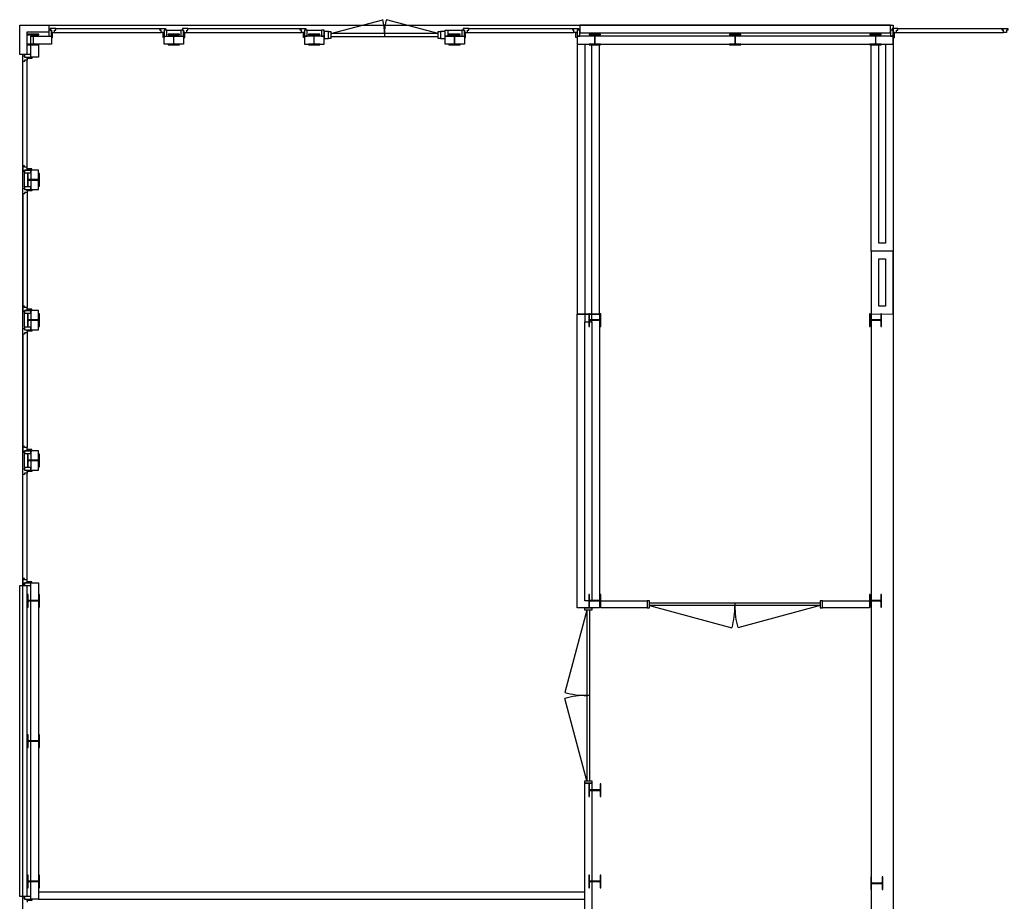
# Model space of a CAD drawing. Header units: millimetres. Extents: x 7256 to 213640, y 21030 to 164335.
# Tile 13 of 70: x 28595 to 42624, y 88170 to 100736. Entities that reach past the tile are written whole.
import ezdxf

# ---------------------------------------------------------------- set-up
doc = ezdxf.new("R2010")
doc.units = ezdxf.units.MM
doc.header["$LTSCALE"] = 100
for name, color, linetype in [('AA28----_KONSTRUKTIE', 252, 'Continuous'), ('AL21----_BUITENWAND', 3, 'Continuous'), ('AL22----_BINNENWAND', 2, 'Continuous'), ('AL28----_KONSTRUKTIE_BETON', 3, 'Continuous'), ('AL28----_KONSTRUKTIE_STAAL', 1, 'Continuous'), ('AL31----_BUITENKOZIJNEN', 1, 'Continuous'), ('AL32----_BINNENKOZIJNEN', 1, 'Continuous')]:
    doc.layers.add(name, color=color, linetype=linetype)

# ---------------------------------------------------------------- blocks, each defined once
blk = doc.blocks.new('HEA 180')
at = {"layer": 'AL28----_KONSTRUKTIE_BETON'}
h = blk.add_hatch(color=7, dxfattribs=at)
h.dxf.hatch_style = 1
h.paths.add_polyline_path([(-18, -76), (-90, -76), (-90, -86), (90, -86), (90, -76), (18, -76, -0.414214), (3, -61), (3, 61, -0.414214), (18, 76), (90, 76), (90, 86), (-90, 86), (-90, 76), (-18, 76, -0.414214), (-3, 61), (-3, -61, -0.414214)])
blk.add_lwpolyline([(-90, 86), (-90, 76), (-18, 76, -0.414214), (-3, 61), (-3, -61, -0.414214), (-18, -76), (-90, -76), (-90, -86), (90, -86), (90, -76), (18, -76, -0.414214), (3, -61), (3, 61, -0.414214), (18, 76), (90, 76), (90, 86)], format="xyb", close=True, dxfattribs=at)
blk = doc.blocks.new('HEA 160')
at = {"layer": 'AA28----_KONSTRUKTIE'}
h = blk.add_hatch(color=256, dxfattribs=at)
h.dxf.hatch_style = 1
h.paths.add_polyline_path([(80, -76), (80, -67), (18, -67, -0.414214), (3, -52), (3, 52, -0.414214), (18, 67), (80, 67), (80, 76), (-80, 76), (-80, 67), (-18, 67, -0.414214), (-3, 52), (-3, -52, -0.414214), (-18, -67), (-80, -67), (-80, -76)])
at = {"layer": 'AL28----_KONSTRUKTIE_STAAL'}
blk.add_lwpolyline([(-80, 76), (-80, 67), (-18, 67, -0.414214), (-3, 52), (-3, -52, -0.414214), (-18, -67), (-80, -67), (-80, -76), (80, -76), (80, -67), (18, -67, -0.414214), (3, -52), (3, 52, -0.414214), (18, 67), (80, 67), (80, 76)], format="xyb", close=True, dxfattribs=at)

msp = doc.modelspace()

# ---------------------------------------------------------------- linework, layer by layer
at = {"layer": 'AL21----_BUITENWAND'}
for p, q in [((28595, 100239), (28595, 100659)), ((28595, 100659), (29008, 100659)), ((29008, 100659), (29008, 100559)), ((36575, 100659), (36575, 100549)), ((41005, 100659), (36575, 100659)), ((41005, 100549), (41005, 100659)), ((29008, 100559), (28695, 100559)), ((28695, 100559), (28695, 100239)), ((28755, 100201), (28755, 100499)), ((28755, 100499), (29046, 100499)), ((29046, 100499), (29046, 100389)), ((30655, 100499), (30931, 100499)), ((30655, 100389), (30655, 100499)), ((30931, 100499), (30931, 100389)), ((32655, 100499), (32655, 100389)), ((32931, 100499), (32655, 100499)), ((32931, 100389), (32931, 100499)), ((34655, 100499), (34931, 100499)), ((34655, 100389), (34655, 100499)), ((34931, 100499), (34931, 100389)), ((36537, 100499), (36537, 100389)), ((41043, 100499), (36537, 100499)), ((36575, 100549), (41005, 100549)), ((41043, 100389), (41043, 100499)), ((29046, 100389), (28865, 100389)), ((28865, 100389), (28865, 100201)), ((30931, 100389), (30655, 100389)), ((32655, 100389), (32931, 100389)), ((34931, 100389), (34655, 100389)), ((36537, 100389), (41043, 100389)), ((28695, 100239), (28595, 100239)), ((28865, 100201), (28755, 100201)), ((28755, 98592), (28755, 98316)), ((28865, 98592), (28755, 98592)), ((28865, 98316), (28865, 98592)), ((28755, 98316), (28865, 98316)), ((28755, 96592), (28755, 96316)), ((28865, 96592), (28755, 96592)), ((28865, 96316), (28865, 96592)), ((28755, 96316), (28865, 96316)), ((28755, 94592), (28755, 94316)), ((28865, 94592), (28755, 94592)), ((28865, 94316), (28865, 94592)), ((28755, 94316), (28865, 94316)), ((28595, 88239), (28595, 92669)), ((28595, 92669), (28695, 92669)), ((28695, 92669), (28695, 88239)), ((28755, 88201), (28755, 92707)), ((28755, 92707), (28865, 92707)), ((28865, 92707), (28865, 88301)), ((28695, 88239), (28595, 88239)), ((28865, 88201), (28755, 88201))]:
    msp.add_line(p, q, dxfattribs=at)
at = {"layer": 'AL22----_BINNENWAND'}
for p, q in [((28595, 100239), (28595, 100659)), ((28595, 100659), (41005, 100659)), ((41005, 100659), (41043, 100659)), ((41043, 100659), (41043, 100589)), ((41043, 100589), (41043, 86454)), ((36537, 100389), (36537, 96544)), ((36647, 100389), (36647, 96429)), ((36745, 96429), (36745, 100389)), ((36855, 96544), (36855, 100389)), ((40725, 97439), (40725, 100389)), ((40835, 97549), (40835, 100389)), ((40933, 100389), (40933, 97549)), ((41043, 100389), (41043, 97439)), ((28642, 100239), (28595, 100239)), ((28642, 80686), (28642, 100239)), ((40933, 97549), (40835, 97549)), ((41043, 97439), (40725, 97439)), ((41043, 97439), (40725, 97439)), ((40725, 97439), (40725, 96544)), ((41043, 96539), (41043, 97439)), ((40835, 96654), (40835, 97329)), ((40835, 97329), (40933, 97329)), ((40933, 97329), (40933, 96654)), ((36537, 96544), (36855, 96544)), ((36537, 96539), (36855, 96539)), ((36537, 92354), (36537, 96539)), ((36855, 96539), (36855, 92354)), ((40725, 96544), (41043, 96539)), ((40725, 96544), (40725, 84554)), ((40933, 96654), (40835, 96654)), ((36647, 96429), (36745, 96429)), ((36647, 96429), (36745, 96429)), ((36647, 92454), (36647, 96429)), ((36745, 96429), (36745, 92454)), ((36876, 92364), (36876, 92455)), ((36876, 92455), (37535, 92455)), ((37535, 92455), (37535, 92355)), ((40035, 92364), (40035, 92455)), ((40035, 92455), (40705, 92455)), ((40705, 92455), (40705, 92355)), ((36855, 92354), (36537, 92354)), ((36745, 92454), (36647, 92454)), ((36876, 92355), (36876, 92364)), ((37535, 92355), (36876, 92355)), ((40035, 92355), (40035, 92364)), ((40705, 92355), (40035, 92355)), ((36647, 89854), (36745, 89854)), ((36647, 86354), (36647, 89854)), ((36745, 89854), (36745, 86354))]:
    msp.add_line(p, q, dxfattribs=at)
msp.add_lwpolyline([(36647, 88201), (36647, 88301), (28865, 88301), (28865, 88201)], close=True, dxfattribs=at)
at = {"layer": 'AL31----_BUITENKOZIJNEN'}
for p, q in [((29108, 100612), (29028, 100612)), ((29028, 100612), (29028, 100589)), ((29108, 100589), (29108, 100612)), ((29108, 100612), (30593, 100612)), ((30593, 100589), (30593, 100612)), ((30593, 100612), (30673, 100612)), ((30673, 100612), (30673, 100589)), ((30993, 100612), (30913, 100612)), ((30913, 100612), (30913, 100589)), ((30993, 100589), (30993, 100612)), ((30993, 100612), (32593, 100612)), ((32593, 100589), (32593, 100612)), ((32593, 100612), (32673, 100612)), ((32673, 100612), (32673, 100589)), ((34993, 100612), (34913, 100612)), ((34913, 100612), (34913, 100589)), ((34993, 100589), (34993, 100612)), ((34993, 100612), (36475, 100612)), ((36475, 100589), (36475, 100612)), ((36475, 100612), (36555, 100612)), ((36555, 100612), (36555, 100589)), ((41043, 100612), (41025, 100612)), ((41025, 100612), (41025, 100589)), ((41105, 100589), (41105, 100612)), ((29046, 100589), (29008, 100589)), ((29008, 100589), (29008, 100499)), ((29008, 100499), (29046, 100499)), ((29028, 100589), (29046, 100589)), ((29046, 100499), (29046, 100589)), ((29046, 100589), (29046, 100552)), ((29064, 100552), (29046, 100552)), ((29046, 100552), (29046, 100484)), ((29046, 100552), (29090, 100552)), ((29046, 100484), (29064, 100484)), ((29064, 100484), (29064, 100552)), ((29090, 100552), (29090, 100589)), ((29090, 100589), (29108, 100589)), ((29090, 100552), (30611, 100552)), ((30611, 100589), (30593, 100589)), ((30611, 100552), (30611, 100589)), ((30655, 100552), (30611, 100552)), ((30637, 100484), (30637, 100552)), ((30637, 100552), (30655, 100552)), ((30655, 100484), (30637, 100484)), ((30693, 100589), (30655, 100589)), ((30655, 100589), (30655, 100499)), ((30673, 100589), (30655, 100589)), ((30655, 100589), (30655, 100552)), ((30655, 100552), (30655, 100484)), ((30655, 100499), (30693, 100499)), ((30693, 100499), (30693, 100589)), ((30693, 100589), (30893, 100589)), ((30931, 100589), (30893, 100589)), ((30893, 100589), (30893, 100499)), ((30893, 100499), (30931, 100499)), ((30913, 100589), (30931, 100589)), ((30931, 100499), (30931, 100589)), ((30931, 100589), (30931, 100552)), ((30949, 100552), (30931, 100552)), ((30931, 100552), (30931, 100484)), ((30931, 100552), (30975, 100552)), ((30931, 100484), (30949, 100484)), ((30949, 100484), (30949, 100552)), ((30975, 100552), (30975, 100589)), ((30975, 100589), (30993, 100589)), ((30975, 100552), (32614, 100552)), ((32611, 100589), (32593, 100589)), ((32611, 100552), (32611, 100589)), ((32655, 100552), (32611, 100552)), ((32637, 100484), (32637, 100552)), ((32637, 100552), (32655, 100552)), ((32655, 100484), (32637, 100484)), ((32693, 100589), (32655, 100589)), ((32655, 100589), (32655, 100499)), ((32673, 100589), (32655, 100589)), ((32655, 100589), (32655, 100552)), ((32655, 100552), (32655, 100484)), ((32655, 100499), (32693, 100499)), ((32693, 100499), (32693, 100589)), ((32693, 100589), (32893, 100589)), ((32893, 100589), (32893, 100499)), ((32931, 100589), (32893, 100589)), ((32893, 100499), (32931, 100499)), ((32931, 100499), (32931, 100589)), ((32931, 100568), (32931, 100468)), ((32993, 100568), (32931, 100568)), ((32931, 100468), (32993, 100468)), ((32993, 100468), (32993, 100568)), ((34655, 100568), (34593, 100568)), ((34593, 100568), (34593, 100468)), ((34593, 100468), (34655, 100468)), ((34655, 100589), (34693, 100589)), ((34655, 100499), (34655, 100589)), ((34655, 100468), (34655, 100568)), ((34693, 100499), (34655, 100499)), ((34693, 100589), (34693, 100499)), ((34693, 100589), (34893, 100589)), ((34931, 100589), (34893, 100589)), ((34893, 100589), (34893, 100499)), ((34893, 100499), (34931, 100499)), ((34913, 100589), (34931, 100589)), ((34931, 100499), (34931, 100589)), ((34931, 100589), (34931, 100552)), ((34949, 100552), (34931, 100552)), ((34931, 100552), (34931, 100484)), ((34931, 100552), (34975, 100552)), ((34931, 100484), (34949, 100484)), ((34949, 100484), (34949, 100552)), ((34975, 100552), (34975, 100589)), ((34975, 100589), (34993, 100589)), ((34975, 100552), (36493, 100552)), ((36493, 100589), (36475, 100589)), ((36493, 100552), (36493, 100589)), ((36537, 100552), (36493, 100552)), ((36519, 100484), (36519, 100552)), ((36519, 100552), (36537, 100552)), ((36537, 100484), (36519, 100484)), ((36575, 100589), (36537, 100589)), ((36537, 100589), (36537, 100499)), ((36555, 100589), (36537, 100589)), ((36537, 100589), (36537, 100552)), ((36537, 100552), (36537, 100484)), ((36537, 100499), (36575, 100499)), ((36575, 100499), (36575, 100589)), ((41043, 100589), (41005, 100589)), ((41005, 100589), (41005, 100499)), ((41005, 100499), (41043, 100499)), ((41025, 100589), (41043, 100589)), ((41043, 100499), (41043, 100589)), ((41043, 100589), (41043, 100552)), ((41043, 100552), (41043, 100552)), ((41043, 100552), (41043, 100484)), ((41087, 100552), (41087, 100589)), ((41087, 100589), (41105, 100589)), ((28642, 100139), (28642, 100219)), ((28642, 100219), (28665, 100219)), ((28755, 100239), (28665, 100239)), ((28665, 100239), (28665, 100201)), ((28665, 100219), (28665, 100201)), ((28665, 100201), (28755, 100201)), ((28665, 100201), (28702, 100201)), ((28702, 100183), (28702, 100201)), ((28702, 100201), (28770, 100201)), ((28702, 100201), (28702, 100157)), ((28770, 100183), (28702, 100183)), ((28755, 100201), (28755, 100239)), ((28770, 100201), (28770, 100183)), ((28665, 100139), (28642, 100139)), ((28642, 98654), (28642, 100139)), ((28702, 100157), (28665, 100157)), ((28665, 100157), (28665, 100139)), ((28702, 98636), (28702, 100157)), ((28665, 98654), (28642, 98654)), ((28642, 98654), (28642, 98574)), ((28665, 98636), (28665, 98654)), ((28702, 98636), (28665, 98636)), ((28702, 98592), (28702, 98636)), ((28642, 98574), (28665, 98574)), ((28755, 98592), (28665, 98592)), ((28665, 98592), (28665, 98554)), ((28665, 98574), (28665, 98592)), ((28665, 98592), (28702, 98592)), ((28665, 98554), (28755, 98554)), ((28665, 98354), (28665, 98554)), ((28770, 98610), (28702, 98610)), ((28702, 98610), (28702, 98592)), ((28702, 98592), (28770, 98592)), ((28755, 98554), (28755, 98592)), ((28770, 98592), (28770, 98610)), ((28755, 98354), (28665, 98354)), ((28665, 98354), (28665, 98316)), ((28755, 98316), (28755, 98354)), ((28642, 98254), (28642, 98334)), ((28642, 98334), (28665, 98334)), ((28665, 98254), (28642, 98254)), ((28642, 98254), (28642, 96654)), ((28665, 98334), (28665, 98316)), ((28665, 98316), (28755, 98316)), ((28665, 98316), (28702, 98316)), ((28702, 98272), (28665, 98272)), ((28665, 98272), (28665, 98254)), ((28702, 98298), (28702, 98316)), ((28702, 98316), (28770, 98316)), ((28702, 98316), (28702, 98272)), ((28770, 98298), (28702, 98298)), ((28702, 98272), (28702, 96636)), ((28770, 98316), (28770, 98298)), ((28665, 96654), (28642, 96654)), ((28642, 96654), (28642, 96574)), ((28642, 96574), (28665, 96574)), ((28665, 96636), (28665, 96654)), ((28702, 96636), (28665, 96636)), ((28755, 96592), (28665, 96592)), ((28665, 96592), (28665, 96554)), ((28665, 96574), (28665, 96592)), ((28665, 96592), (28702, 96592)), ((28665, 96554), (28755, 96554)), ((28665, 96354), (28665, 96554)), ((28702, 96592), (28702, 96636)), ((28770, 96610), (28702, 96610)), ((28702, 96610), (28702, 96592)), ((28702, 96592), (28770, 96592)), ((28755, 96554), (28755, 96592)), ((28770, 96592), (28770, 96610)), ((28642, 96254), (28642, 96334)), ((28642, 96334), (28665, 96334)), ((28665, 96254), (28642, 96254)), ((28642, 96254), (28642, 94654)), ((28755, 96354), (28665, 96354)), ((28665, 96354), (28665, 96316)), ((28665, 96334), (28665, 96316)), ((28665, 96316), (28755, 96316)), ((28665, 96316), (28702, 96316)), ((28702, 96272), (28665, 96272)), ((28665, 96272), (28665, 96254)), ((28702, 96298), (28702, 96316)), ((28702, 96316), (28770, 96316)), ((28702, 96316), (28702, 96272)), ((28770, 96298), (28702, 96298)), ((28702, 96272), (28702, 94636)), ((28755, 96316), (28755, 96354)), ((28770, 96316), (28770, 96298)), ((28665, 94654), (28642, 94654)), ((28642, 94654), (28642, 94574)), ((28642, 94574), (28665, 94574)), ((28665, 94636), (28665, 94654)), ((28702, 94636), (28665, 94636)), ((28755, 94592), (28665, 94592)), ((28665, 94592), (28665, 94554)), ((28665, 94574), (28665, 94592)), ((28665, 94592), (28702, 94592)), ((28702, 94592), (28702, 94636)), ((28770, 94610), (28702, 94610)), ((28702, 94610), (28702, 94592)), ((28702, 94592), (28770, 94592)), ((28755, 94554), (28755, 94592)), ((28770, 94592), (28770, 94610)), ((28665, 94554), (28755, 94554)), ((28665, 94354), (28665, 94554)), ((28642, 94254), (28642, 94334)), ((28642, 94334), (28665, 94334)), ((28755, 94354), (28665, 94354)), ((28665, 94354), (28665, 94316)), ((28665, 94334), (28665, 94316)), ((28665, 94316), (28755, 94316)), ((28665, 94316), (28702, 94316)), ((28702, 94298), (28702, 94316)), ((28702, 94316), (28770, 94316)), ((28702, 94316), (28702, 94272)), ((28770, 94298), (28702, 94298)), ((28755, 94316), (28755, 94354)), ((28770, 94316), (28770, 94298)), ((28665, 94254), (28642, 94254)), ((28642, 92769), (28642, 94254)), ((28702, 94272), (28665, 94272)), ((28665, 94272), (28665, 94254)), ((28702, 92751), (28702, 94272)), ((28665, 92769), (28642, 92769)), ((28642, 92769), (28642, 92689)), ((28665, 92751), (28665, 92769)), ((28702, 92751), (28665, 92751)), ((28702, 92707), (28702, 92751)), ((28642, 92689), (28665, 92689)), ((28755, 92707), (28665, 92707)), ((28665, 92707), (28665, 92669)), ((28665, 92689), (28665, 92707)), ((28665, 92707), (28702, 92707)), ((28665, 92669), (28755, 92669)), ((28770, 92725), (28702, 92725)), ((28702, 92725), (28702, 92707)), ((28702, 92707), (28770, 92707)), ((28755, 92669), (28755, 92707)), ((28770, 92707), (28770, 92725)), ((28642, 88139), (28642, 88219)), ((28642, 88219), (28665, 88219)), ((28755, 88239), (28665, 88239)), ((28665, 88239), (28665, 88201)), ((28665, 88219), (28665, 88201)), ((28665, 88201), (28755, 88201)), ((28665, 88201), (28702, 88201)), ((28702, 88183), (28702, 88201)), ((28702, 88201), (28770, 88201)), ((28702, 88201), (28702, 88157)), ((28770, 88183), (28702, 88183)), ((28755, 88201), (28755, 88239)), ((28770, 88201), (28770, 88183))]:
    msp.add_line(p, q, dxfattribs=at)
for points in [[(33028, 100539), (33767, 100736)], [(34558, 100538), (33820, 100736)], [(41105, 100612), (42593, 100612)], [(33793, 100538), (33793, 100497)], [(41087, 100552), (42611, 100552)]]:
    msp.add_lwpolyline(points, dxfattribs=at)
for points in [[(41087, 100552), (41087, 100589), (41105, 100589), (41105, 100612), (41025, 100612), (41025, 100589), (41043, 100589), (41043, 100552)], [(42655, 100552), (42611, 100552), (42611, 100589), (42593, 100589), (42593, 100612), (42673, 100612), (42673, 100589), (42655, 100589)], [(33028, 100468), (32993, 100468), (32993, 100568), (33028, 100568)], [(34558, 100497), (34558, 100538), (33028, 100538), (33028, 100497)], [(34593, 100467), (34558, 100467), (34558, 100567), (34593, 100567)], [(41043, 100499), (41043, 100589), (41005, 100589), (41005, 100499)], [(41043, 100484), (41061, 100484), (41061, 100552), (41043, 100552)]]:
    msp.add_lwpolyline(points, close=True, dxfattribs=at)
for centre, start, end in [((33029, 100539), 359.9778, 14.9801), ((34558, 100538), 164.9795, 179.9795)]:
    msp.add_arc(centre, 765, start, end, dxfattribs=at)
at = {"layer": 'AL32----_BINNENKOZIJNEN'}
for points in [[(37570, 92455), (37535, 92455), (37535, 92355), (37570, 92355)], [(40035, 92455), (40000, 92455), (40000, 92355), (40035, 92355)], [(36746, 92354), (36746, 92319), (36646, 92319), (36646, 92354)], [(36717, 92319), (36676, 92319), (36676, 89889), (36717, 89889)], [(40000, 92426), (40000, 92385), (37570, 92385), (37570, 92426)], [(36746, 89889), (36746, 89854), (36646, 89854), (36646, 89889)]]:
    msp.add_lwpolyline(points, close=True, dxfattribs=at)
for points in [[(36676, 92319), (36361, 91145)], [(37570, 92385), (38744, 92070)], [(38785, 92426), (38785, 92385)], [(40000, 92385), (38827, 92070)], [(36676, 89889), (36361, 91062)], [(36717, 91104), (36676, 91104)]]:
    msp.add_lwpolyline(points, dxfattribs=at)
for centre, start, end in [((37571, 92385), 344.9994, 0.0017), ((40000, 92385), 179.9983, 195.0006), ((36676, 92319), 254.9994, 270.0017), ((36676, 89889), 89.9983, 105.0006)]:
    msp.add_arc(centre, 1215, start, end, dxfattribs=at)

# ---------------------------------------------------------------- block references
at = {"layer": 'AL28----_KONSTRUKTIE_BETON'}
for p in [(28790, 100454), (30790, 100454), (32790, 100454), (34790, 100454), (36790, 100454), (38790, 100454), (40790, 100454)]:
    msp.add_blockref('HEA 160', p, dxfattribs=at)
at = {"layer": 'AL28----_KONSTRUKTIE_BETON', "rotation": 270}
for p in [(28790, 98454), (28790, 96454), (36790, 96454), (40790, 96454), (28790, 94454), (28790, 92454), (36790, 92454), (40790, 92454), (28790, 90454), (36790, 89754), (28790, 88454), (36790, 88454), (40809, 88427)]:
    msp.add_blockref('HEA 180', p, dxfattribs=at)

doc.saveas('drawing.dxf')
